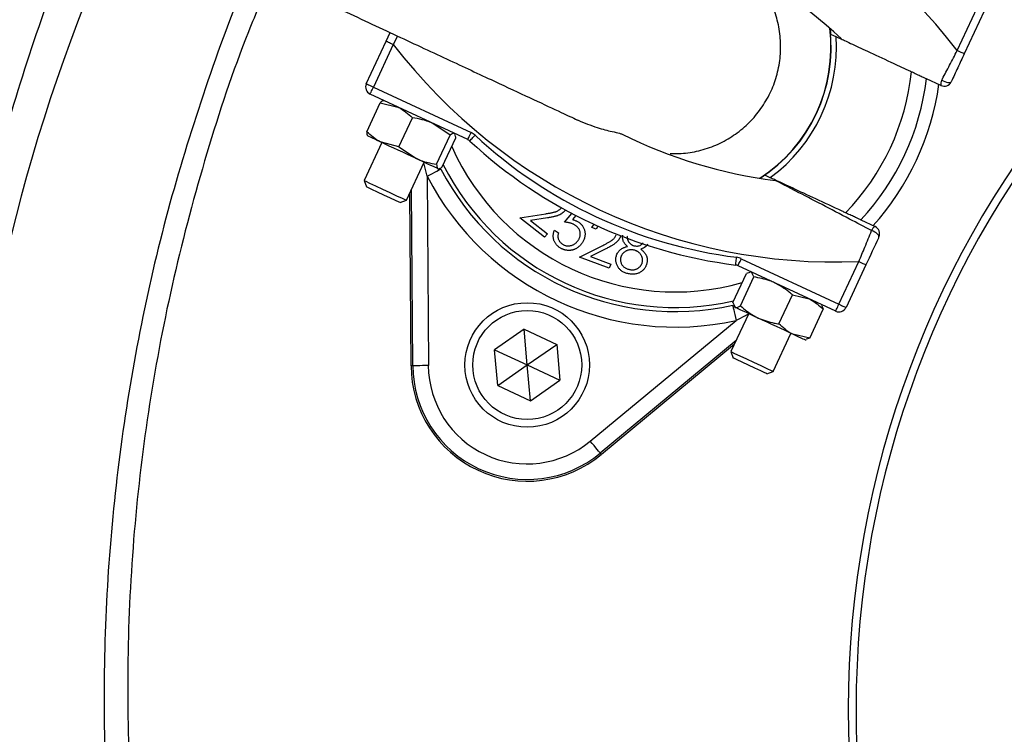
# Model space of a CAD drawing. Header units: millimetres. Extents: x 2363 to 4557, y 1092 to 5762.
# Tile 14 of 26: x 2820 to 3073, y 4705 to 4889. Entities that reach past the tile are written whole.
import ezdxf

# ---------------------------------------------------------------- set-up
doc = ezdxf.new("R2010")
doc.units = ezdxf.units.MM
doc.header["$LTSCALE"] = 2

msp = doc.modelspace()

# ---------------------------------------------------------------- linework, layer by layer
at = {"color": 7, "linetype": 'Continuous', "lineweight": 25}
for p, q in [((3060.76, 4881.08), (3065.87, 4892.04)), ((3067.69, 4891.2), (3062.57, 4880.23)), ((2914.04, 4883.51), (2915.06, 4885.68)), ((3028.08, 4886.74), (3028.23, 4885.32)), ((2908.93, 4872.54), (2914.04, 4883.51)), ((2915.85, 4882.66), (2910.74, 4871.7)), ((3056.58, 4872.1), (3052.88, 4873.83)), ((2910.74, 4871.7), (2935.83, 4860)), ((2934.99, 4858.19), (2909.9, 4869.89)), ((2913.52, 4868.19), (2913.41, 4868.19)), ((2909.05, 4860.23), (2912.52, 4867.68)), ((2912.52, 4867.68), (2917.03, 4866.56)), ((2917.31, 4856.38), (2920.79, 4863.82)), ((2930.47, 4859.3), (2926.01, 4862.37)), ((2909.23, 4859.22), (2909.29, 4859.13)), ((2927, 4851.86), (2930.47, 4859.3)), ((2928.42, 4851.2), (2931.9, 4858.64)), ((2931.74, 4859.61), (2931.65, 4859.74)), ((2912.92, 4857.44), (2908.37, 4847.68)), ((2917.31, 4856.38), (2912.8, 4857.5)), ((2917.31, 4856.38), (2921.78, 4853.31)), ((2919.24, 4842.61), (2923.8, 4852.37)), ((2927.42, 4850.68), (2927.58, 4850.69)), ((2908.37, 4847.68), (2908.96, 4846.05)), ((2924.55, 4848.78), (2924.87, 4800.14)), ((3011.32, 4849.07), (3010.14, 4848.27)), ((2908.96, 4846.05), (2908.96, 4846.05)), ((2920.87, 4800.11), (2920.57, 4845.46)), ((2917.61, 4842.01), (2919.24, 4842.61)), ((2920.41, 4800.11), (2920.12, 4844.5)), ((2948.39, 4838.13), (2955.02, 4839.16)), ((2954.74, 4833.1), (2948.39, 4838.13)), ((2955.46, 4838.09), (2951.14, 4837.42)), ((2951.14, 4837.42), (2955.46, 4834)), ((2959.86, 4837.02), (2961.74, 4839.25)), ((2962.76, 4838.72), (2961.87, 4837.65)), ((3035.98, 4837.57), (3039.67, 4835.85)), ((2957.25, 4834.9), (2958.32, 4834.29)), ((2966.87, 4835.6), (2967.45, 4836.5)), ((2967.95, 4835.2), (2966.87, 4835.6)), ((2968.43, 4836), (2967.95, 4835.2)), ((2955.46, 4834), (2954.74, 4833.1)), ((2963.73, 4828), (2969.74, 4831.02)), ((2970.49, 4830.14), (2966.57, 4828.17)), ((2971.34, 4825.15), (2963.73, 4828)), ((2966.57, 4828.17), (2971.75, 4826.23)), ((3005.28, 4827.61), (3030.37, 4815.91)), ((2971.75, 4826.23), (2971.34, 4825.15)), ((3029.53, 4814.1), (3004.44, 4825.8)), ((3030.37, 4815.91), (3035.49, 4826.88)), ((3037.3, 4826.03), (3032.19, 4815.07)), ((3003.11, 4816.37), (3006.58, 4823.81)), ((3005.06, 4815.46), (3008.53, 4822.91)), ((3007.51, 4824.09), (3006.58, 4823.81)), ((3007.78, 4824.24), (3007.5, 4824.22)), ((3008.53, 4822.91), (3007.93, 4824.17)), ((3014.94, 4810.85), (3018.41, 4818.3)), ((3018.41, 4818.3), (3022.75, 4817.26)), ((3003.11, 4816.37), (3003.71, 4815.11)), ((3003.38, 4815.42), (3003.55, 4815.18)), ((3022.87, 4807.16), (3026.34, 4814.6)), ((3026.06, 4815.56), (3025.9, 4815.79)), ((3025.96, 4815.49), (3026.34, 4814.6)), ((3007.18, 4813.49), (3002.62, 4803.73)), ((2966.48, 4780.74), (3003.94, 4811.76)), ((2949.47, 4809.5), (2941.9, 4804.21)), ((2949.47, 4809.5), (2957.84, 4805.6)), ((2950.27, 4800.3), (2949.47, 4809.5)), ((3013.5, 4798.65), (3018.05, 4808.42)), ((3022.87, 4807.16), (3018.53, 4808.2)), ((3022.87, 4807.16), (3021.96, 4806.92)), ((2950.27, 4800.3), (2957.84, 4805.6)), ((2957.84, 4805.6), (2958.64, 4796.4)), ((3003.95, 4806.58), (2969.03, 4777.66)), ((3003.51, 4805.62), (2969.32, 4777.3)), ((3021.68, 4806.73), (3021.97, 4806.75)), ((2942.7, 4795), (2941.9, 4804.21)), ((2941.9, 4804.21), (2950.27, 4800.3)), ((3002.62, 4803.73), (3003.22, 4802.09)), ((2920.87, 4800.11), (2920.41, 4800.11)), ((2942.7, 4795), (2950.27, 4800.3)), ((2951.08, 4791.1), (2950.27, 4800.3)), ((2950.27, 4800.3), (2958.64, 4796.4)), ((3011.87, 4798.06), (3013.5, 4798.65)), ((2942.7, 4795), (2951.08, 4791.1)), ((2951.08, 4791.1), (2958.64, 4796.4)), ((2969.03, 4777.66), (2969.32, 4777.3))]:
    msp.add_line(p, q, dxfattribs=at)
at = {"color": 8, "linetype": 'Continuous', "lineweight": 25}
for p, q in [((2916.96, 4884.8), (2915.85, 4882.66)), ((2924.55, 4848.78), (2923.74, 4852.26))]:
    msp.add_line(p, q, dxfattribs=at)
at = {"color": 7, "linetype": 'Continuous', "lineweight": 25, "flags": 128}
for points in [[(2914.04, 4883.51), (2914.08, 4883.49), (2914.18, 4883.44), (2914.35, 4883.37), (2914.57, 4883.26), (2914.85, 4883.13), (2915.16, 4882.99), (2915.5, 4882.83), (2915.85, 4882.66)], [(3028.23, 4885.32), (3028.4, 4885.24), (3029.61, 4884.68)], [(3062.57, 4880.23), (3062.54, 4880.25), (3062.43, 4880.3), (3062.27, 4880.37), (3062.04, 4880.48), (3061.77, 4880.61), (3061.45, 4880.75), (3061.11, 4880.91), (3060.76, 4881.08)], [(3056.79, 4873.46), (3057.19, 4873.27), (3057.59, 4873.1), (3057.98, 4872.98), (3058.35, 4872.9), (3058.67, 4872.87), (3058.94, 4872.89), (3059.13, 4872.95), (3059.23, 4873.07)], [(2908.93, 4872.54), (2908.96, 4872.53), (2909.07, 4872.48), (2909.23, 4872.4), (2909.46, 4872.3), (2909.73, 4872.17), (2910.05, 4872.02), (2910.39, 4871.86), (2910.74, 4871.7)], [(2909.9, 4869.89), (2909.91, 4869.92), (2909.96, 4870.02), (2910.04, 4870.19), (2910.14, 4870.42), (2910.27, 4870.69), (2910.42, 4871), (2910.58, 4871.34), (2910.74, 4871.7)], [(2912.8, 4857.5), (2911.91, 4857.91), (2911.14, 4858.27), (2910.48, 4858.58), (2909.97, 4858.82), (2909.59, 4858.99), (2909.37, 4859.1), (2909.29, 4859.13)], [(2934.99, 4858.19), (2935, 4858.22), (2935.05, 4858.32), (2935.13, 4858.49), (2935.23, 4858.72), (2935.36, 4858.99), (2935.51, 4859.3), (2935.67, 4859.64), (2935.83, 4860)], [(2935.5, 4857.84), (2935.53, 4857.87), (2935.6, 4857.95), (2935.73, 4858.09), (2935.9, 4858.27), (2936.1, 4858.49), (2936.34, 4858.75), (2936.59, 4859.02), (2936.86, 4859.31)], [(2921.78, 4853.31), (2920.66, 4853.83), (2919.49, 4854.38), (2918.31, 4854.93), (2917.13, 4855.48), (2915.97, 4856.02), (2914.84, 4856.54), (2913.78, 4857.04), (2912.8, 4857.5)], [(2927.34, 4850.72), (2927.1, 4850.83), (2926.71, 4851.01), (2926.18, 4851.26), (2925.52, 4851.57), (2924.73, 4851.93), (2923.84, 4852.35), (2922.85, 4852.81), (2921.78, 4853.31)], [(2924.55, 4848.78), (2925.24, 4849.14), (2925.9, 4849.48), (2926.51, 4849.8), (2927.04, 4850.08), (2927.48, 4850.31), (2927.81, 4850.48), (2928.02, 4850.59), (2928.1, 4850.63)], [(2927.42, 4850.68), (2927.42, 4850.68), (2927.34, 4850.72)], [(2908.37, 4847.68), (2908.37, 4847.68), (2908.77, 4847.49), (2909.78, 4847.02), (2911.27, 4846.32), (2913.07, 4845.48), (2914.96, 4844.6), (2916.71, 4843.79), (2918.1, 4843.14), (2918.98, 4842.73), (2919.24, 4842.61)], [(3012.71, 4848.42), (3011.5, 4848.99), (3011.32, 4849.07)], [(2917.61, 4842.01), (2917.34, 4842.14), (2916.46, 4842.55), (2915.1, 4843.18), (2913.46, 4843.95), (2911.79, 4844.73), (2910.35, 4845.4), (2909.36, 4845.86), (2908.96, 4846.05)], [(3040.64, 4833.19), (3040.66, 4833.35), (3040.59, 4833.54), (3040.44, 4833.75), (3040.21, 4833.98), (3039.91, 4834.21), (3039.56, 4834.43), (3039.17, 4834.64), (3038.77, 4834.81)], [(3003.84, 4825.97), (3003.85, 4826.01), (3003.86, 4826.12), (3003.88, 4826.31), (3003.91, 4826.55), (3003.95, 4826.85), (3004, 4827.2), (3004.04, 4827.57), (3004.09, 4827.96)], [(3004.44, 4825.8), (3004.45, 4825.84), (3004.5, 4825.94), (3004.58, 4826.11), (3004.68, 4826.33), (3004.81, 4826.61), (3004.96, 4826.92), (3005.12, 4827.26), (3005.28, 4827.61)], [(3035.49, 4826.88), (3035.84, 4826.71), (3036.18, 4826.55), (3036.49, 4826.41), (3036.77, 4826.28), (3036.99, 4826.18), (3037.16, 4826.1), (3037.26, 4826.05), (3037.3, 4826.03)], [(3003.07, 4815.67), (3003.09, 4815.58), (3003.14, 4815.35), (3003.22, 4814.99), (3003.33, 4814.5), (3003.46, 4813.91), (3003.61, 4813.24), (3003.77, 4812.52), (3003.94, 4811.76)], [(3003.71, 4815.11), (3003.56, 4815.17), (3003.55, 4815.18)], [(3009.62, 4812.35), (3008.53, 4812.86), (3007.51, 4813.33), (3006.58, 4813.77), (3005.75, 4814.16), (3005.03, 4814.49), (3004.45, 4814.76), (3004.01, 4814.97), (3003.71, 4815.11)], [(3029.53, 4814.1), (3029.54, 4814.13), (3029.59, 4814.24), (3029.67, 4814.41), (3029.78, 4814.63), (3029.9, 4814.91), (3030.05, 4815.22), (3030.21, 4815.56), (3030.37, 4815.91)], [(3030.37, 4815.91), (3030.73, 4815.75), (3031.07, 4815.59), (3031.38, 4815.44), (3031.65, 4815.31), (3031.88, 4815.21), (3032.05, 4815.13), (3032.15, 4815.08), (3032.19, 4815.07)], [(3018.53, 4808.2), (3017.58, 4808.64), (3016.55, 4809.12), (3015.45, 4809.63), (3014.3, 4810.17), (3013.12, 4810.72), (3011.94, 4811.27), (3010.76, 4811.82), (3009.62, 4812.35)], [(3021.68, 4806.73), (3021.65, 4806.74), (3021.49, 4806.82), (3021.17, 4806.96), (3020.7, 4807.18), (3020.1, 4807.46), (3019.37, 4807.8), (3018.53, 4808.2)], [(3002.62, 4803.73), (3002.79, 4803.65), (3003.56, 4803.29), (3004.88, 4802.67), (3006.58, 4801.88), (3008.45, 4801.01), (3010.29, 4800.15), (3011.85, 4799.42), (3012.95, 4798.91), (3013.47, 4798.67), (3013.5, 4798.65)], [(3011.87, 4798.06), (3011.85, 4798.07), (3011.35, 4798.3), (3010.27, 4798.8), (3008.78, 4799.5), (3007.1, 4800.28), (3005.49, 4801.04), (3004.19, 4801.64), (3003.4, 4802.01), (3003.22, 4802.09)], [(2924.87, 4800.14), (2924.09, 4800.13), (2923.35, 4800.13), (2922.67, 4800.12), (2922.06, 4800.12), (2921.56, 4800.12), (2921.19, 4800.11), (2920.95, 4800.11), (2920.87, 4800.11)], [(2969.03, 4777.66), (2968.97, 4777.72), (2968.82, 4777.9), (2968.58, 4778.19), (2968.26, 4778.58), (2967.88, 4779.04), (2967.44, 4779.57), (2966.97, 4780.14), (2966.48, 4780.74)]]:
    msp.add_lwpolyline(points, dxfattribs=at)
at = {"color": 7, "linetype": 'Continuous', "lineweight": 25}
for centre, radius in [((3282.76, 4711.87), 720), ((3282.76, 4711.87), 715), ((2950.27, 4800.3), 16), ((2950.27, 4800.3), 14)]:
    msp.add_circle(centre, radius, dxfattribs=at)
for centre, radius, start, end in [((3282.76, 4711.87), 790, 92.51549, 281.40126), ((3282.76, 4711.87), 647.19, 1.68232, 178.31768), ((3282.76, 4711.87), 250, 99.2069, 180), ((3282.76, 4711.87), 248, 99.2818, 180), ((2947.17, 4793.66), 143.33, 37.5829, 92.4171), ((3263.3, 4725.07), 458.64, 155.2014, 196.8814), ((2947.17, 4793.66), 123.33, 47.1997, 66.3645), ((2988.31, 4881.87), 40, 302.9043, 7.0957), ((2988.31, 4881.87), 41.4, 306.1144, 3.8856), ((3029.44, 4970.08), 143.33, 217.5829, 272.4171), ((2988.31, 4881.87), 60.99, 315.8562, 354.1438), ((2988.31, 4881.87), 65.07, 317.0993, 352.9007), ((3058.27, 4872.53), 1.75, 147.6614, 193.955), ((3057.42, 4873.92), 2, 245, 335), ((2910.74, 4871.7), 2, 155, 245), ((2988.31, 4881.87), 68.42, 317.9236, 352.0712), ((2934.14, 4856.37), 2, 47.1997, 65), ((3019.3, 4948.33), 123.33, 227.1997, 262.8003), ((2934.14, 4856.37), 4, 47.1997, 65), ((3019.3, 4948.33), 121.33, 227.1997, 262.8003), ((3029.44, 4970.08), 123.33, 243.6355, 262.8003), ((2988.31, 4881.87), 67.83, 207.427, 282.573), ((2988.31, 4881.87), 71.83, 207.427, 282.573), ((3040.44, 4834.28), 1.75, 116.0451, 162.338), ((3038.83, 4834.04), 2, 335, 65), ((3003.59, 4823.99), 4, 65, 82.8003), ((3003.59, 4823.99), 2, 65, 82.8003), ((3030.37, 4815.91), 2, 245, 335), ((2950.27, 4800.3), 29.86, 180.3695, 309.6305), ((2950.27, 4800.3), 29.41, 180.3695, 309.6305), ((2950.27, 4800.3), 25.41, 180.3695, 309.6305), ((3282.76, 4711.87), 250, 180, 260.7931), ((3282.76, 4711.87), 248, 180, 260.7182)]:
    msp.add_arc(centre, radius, start, end, dxfattribs=at)
at = {"color": 8, "linetype": 'Continuous', "lineweight": 25}
for radius, start, end in [(40.07, 303.0133, 6.9867), (62.81, 203.8808, 285.8669), (66.81, 206.8106, 282.962)]:
    msp.add_arc((2988.31, 4881.87), radius, start, end, dxfattribs=at)
at = {"color": 7, "linetype": 'Continuous', "lineweight": 25}
for points, knots in [([(2674.99, 4201.69), (2619.69, 4253.42), (2571.96, 4313.12), (2523.74, 4395.48), (2450.52, 4530.9), (2415.75, 4682.91), (2418.16, 4833.33), (2425.41, 5006.32), (2482.4, 5172.94), (2571.51, 5305.08), (2660.86, 5436.97), (2781.78, 5544.21), (2930.75, 5621.29), (3016.14, 5663.95), (3106.83, 5694.72), (3192.11, 5712.4), (3432.21, 5761.67), (3681.57, 5735.41), (3941.95, 5622.23), (4114.42, 5533.02), (4252.49, 5393.31), (4357.26, 5215.03), (4476.19, 4978.82), (4517.09, 4713.47), (4493.17, 4502.76), (4467.68, 4283.52), (4381.43, 4075.85), (4250.44, 3894.71), (4187.02, 3807.4), (4115.77, 3728.15), (4027.78, 3665.26), (3961.36, 3618.1), (3893.94, 3575.73), (3831.81, 3534.43)], [0.0252628, 0.0252628, 0.0252628, 0.0252628, 0.0669602, 0.0669602, 0.077375, 0.1511711, 0.1511711, 0.159594, 0.2459512, 0.2459512, 0.2467078, 0.3330342, 0.3330342, 0.3384666, 0.3852732, 0.3852732, 0.3861269, 0.5194248, 0.5194248, 0.5419953, 0.6264312, 0.6264312, 0.6556654, 0.7722824, 0.7722824, 0.7734671, 0.8949333, 0.8960231, 0.8960231, 0.9540844, 0.9540844, 0.9568991, 1, 1, 1, 1]), ([(2674.99, 4201.69), (2674.79, 4201.91), (2674.41, 4202.37), (2673.82, 4203.08), (2673.2, 4203.81), (2672.57, 4204.56), (2671.91, 4205.34), (2671.24, 4206.15), (2670.54, 4206.98), (2669.83, 4207.83), (2669.1, 4208.72), (2668.35, 4209.62), (2667.57, 4210.56), (2666.78, 4211.52), (2665.97, 4212.5), (2665.14, 4213.51), (2664.29, 4214.55), (2663.43, 4215.61), (2662.54, 4216.7), (2661.63, 4217.82), (2660.71, 4218.96), (2659.77, 4220.13), (2658.81, 4221.32), (2657.84, 4222.55), (2656.84, 4223.8), (2655.83, 4225.07), (2654.8, 4226.37), (2653.75, 4227.7), (2652.69, 4229.06), (2651.61, 4230.45), (2650.51, 4231.86), (2649.4, 4233.3), (2648.27, 4234.77), (2647.12, 4236.26), (2645.96, 4237.78), (2644.79, 4239.34), (2641.59, 4243.57), (2636.24, 4250.78), (2628.67, 4261.33), (2620.76, 4272.75), (2610.99, 4287.39), (2599.38, 4305.75), (2586.02, 4328.41), (2572.4, 4353.46), (2559.89, 4378.66), (2548.52, 4403.78), (2538.24, 4428.56), (2528.24, 4455.23), (2516.34, 4490.93), (2503.89, 4536.16), (2493.76, 4586.34), (2487.25, 4633.53), (2483.63, 4677.12), (2482.41, 4721.72), (2483.74, 4767.26), (2487.15, 4806.04), (2491.36, 4837.76), (2495.38, 4862.2), (2500.16, 4886.55), (2505.7, 4910.8), (2512.01, 4934.93), (2519.08, 4958.91), (2526.91, 4982.72), (2535.52, 5006.35), (2547.13, 5035.37), (2562.4, 5069.24), (2582.08, 5107.27), (2602.86, 5142.69), (2625.43, 5177.11), (2650.83, 5211.88), (2676.89, 5243.52), (2701.6, 5270.72), (2722.92, 5292.44), (2744.01, 5312.4), (2764.76, 5330.69), (2785.07, 5347.42), (2804.85, 5362.68), (2828.54, 5379.85), (2856.41, 5398.44), (2888.73, 5417.83), (2918.71, 5433.99), (2946.51, 5447.57), (2971.23, 5458.6), (2993.44, 5467.62), (3011.2, 5474.3), (3026.87, 5479.85), (3044.52, 5485.71), (3068.33, 5492.94), (3099.35, 5501.2), (3125.26, 5506.89), (3143.46, 5510.33), (3151.49, 5511.76), (3159.52, 5513.11), (3167.56, 5514.37), (3175.6, 5515.56), (3183.64, 5516.66), (3191.69, 5517.67), (3199.73, 5518.6), (3207.78, 5519.45), (3215.82, 5520.22), (3223.86, 5520.91), (3231.87, 5521.53), (3239.88, 5522.07), (3245.22, 5522.38), (3247.88, 5522.53)], [0, 0, 0, 0, 0.000616, 0.001245, 0.001889, 0.002548, 0.003221, 0.003909, 0.004612, 0.005331, 0.006064, 0.006813, 0.007577, 0.008357, 0.009152, 0.009964, 0.010791, 0.011633, 0.012492, 0.013367, 0.014258, 0.015165, 0.016088, 0.017028, 0.017983, 0.018956, 0.019944, 0.020949, 0.02197, 0.023008, 0.024062, 0.025133, 0.026221, 0.027325, 0.028445, 0.029583, 0.030737, 0.037726, 0.045201, 0.053164, 0.061618, 0.075294, 0.090162, 0.106227, 0.123496, 0.137609, 0.152655, 0.168616, 0.18548, 0.215851, 0.247294, 0.271225, 0.295616, 0.320483, 0.345852, 0.371755, 0.385527, 0.399321, 0.413141, 0.42699, 0.44087, 0.454786, 0.46874, 0.482734, 0.496773, 0.520922, 0.544729, 0.568217, 0.589431, 0.613381, 0.640039, 0.657756, 0.674672, 0.690806, 0.706177, 0.720798, 0.734684, 0.747847, 0.76958, 0.790516, 0.810679, 0.826359, 0.842085, 0.855791, 0.866328, 0.873719, 0.883497, 0.897337, 0.915192, 0.937004, 0.94154, 0.946071, 0.950596, 0.955117, 0.959633, 0.964144, 0.968651, 0.973153, 0.97765, 0.982141, 0.986621, 0.991091, 0.99555, 1, 1, 1, 1]), ([(3248.08, 5501.11), (3246.75, 5501.05), (3244.06, 5500.93), (3239.99, 5500.72), (3235.85, 5500.49), (3231.63, 5500.23), (3227.35, 5499.94), (3222.99, 5499.63), (3218.57, 5499.28), (3214.07, 5498.91), (3209.51, 5498.5), (3204.88, 5498.06), (3200.17, 5497.58), (3195.4, 5497.07), (3190.56, 5496.51), (3185.65, 5495.93), (3180.67, 5495.3), (3175.63, 5494.63), (3170.52, 5493.91), (3165.34, 5493.16), (3160.09, 5492.35), (3154.78, 5491.5), (3149.41, 5490.61), (3143.97, 5489.66), (3128.33, 5486.82), (3104.56, 5481.85), (3074.79, 5474.29), (3050.93, 5467.33), (3018.44, 5456.86), (2976.62, 5441.09), (2925.38, 5417.38), (2877.76, 5391.16), (2829.65, 5360.27), (2781.4, 5323.99), (2733.63, 5281.56), (2690.11, 5236.18), (2655.63, 5194.04), (2628.68, 5156.48), (2607.89, 5124.31), (2588.81, 5091.41), (2571.45, 5057.86), (2552.18, 5015.88), (2532.57, 4964.76), (2514.37, 4902.98), (2501.51, 4840.99), (2494.64, 4786.17), (2491.79, 4740.35), (2491.28, 4701.79), (2492.61, 4663.88), (2495.69, 4626.71), (2501.28, 4583.68), (2510.4, 4535.67), (2522.24, 4490.56), (2533.62, 4455), (2543.24, 4428.33), (2553.15, 4403.58), (2564.17, 4378.44), (2576.34, 4353.15), (2589.62, 4327.96), (2602.65, 4305.19), (2613.99, 4286.72), (2623.54, 4271.98), (2631.3, 4260.44), (2638.72, 4249.8), (2644.25, 4242.13), (2647.95, 4237.09), (2649.95, 4234.39), (2651.9, 4231.78), (2653.8, 4229.25), (2655.65, 4226.82), (2657.45, 4224.46), (2659.2, 4222.2), (2660.89, 4220.01), (2662.53, 4217.91), (2664.11, 4215.89), (2665.64, 4213.96), (2667.11, 4212.1), (2668.53, 4210.33), (2669.88, 4208.64), (2671.18, 4207.03), (2672.42, 4205.5), (2673.59, 4204.04), (2674.71, 4202.67), (2675.77, 4201.37), (2676.44, 4200.55), (2676.77, 4200.15)], [0, 0, 0, 0, 0.002252, 0.004546, 0.00688, 0.009254, 0.011669, 0.014125, 0.016622, 0.019159, 0.021737, 0.024355, 0.027015, 0.029715, 0.032455, 0.035236, 0.038058, 0.040921, 0.043824, 0.046768, 0.049753, 0.052778, 0.055845, 0.058951, 0.062099, 0.082654, 0.099924, 0.113908, 0.124606, 0.157516, 0.189255, 0.219823, 0.249219, 0.285699, 0.321621, 0.356985, 0.39179, 0.413492, 0.435053, 0.456471, 0.477746, 0.49888, 0.534542, 0.570227, 0.607711, 0.64155, 0.663673, 0.685452, 0.706885, 0.727975, 0.748721, 0.780544, 0.810965, 0.828035, 0.844156, 0.859327, 0.873549, 0.891096, 0.907414, 0.922507, 0.936383, 0.945022, 0.953164, 0.960811, 0.96797, 0.970043, 0.972064, 0.974034, 0.975953, 0.977821, 0.979638, 0.981405, 0.983122, 0.984789, 0.986407, 0.987976, 0.989497, 0.99097, 0.992396, 0.993775, 0.995108, 0.996396, 0.99764, 0.998841, 1, 1, 1, 1]), ([(3160.76, 4206.92), (3150.83, 4209.51), (3130.98, 4214.69), (3101.85, 4224.68), (3072.01, 4236.78), (3041.73, 4251.44), (3011.23, 4268.83), (2981.92, 4288.25), (2954.01, 4309.54), (2927.64, 4332.64), (2902.93, 4357.5), (2879.92, 4384), (2858.71, 4412.01), (2839.42, 4441.34), (2822.19, 4471.84), (2807.11, 4503.44), (2794.18, 4536.02), (2783.43, 4569.42), (2774.93, 4603.43), (2768.75, 4637.9), (2764.97, 4672.73), (2763.54, 4707.82), (2764.45, 4742.96), (2767.71, 4777.92), (2773.38, 4812.97), (2781.62, 4847.96), (2792.42, 4882.78), (2805.67, 4916.78), (2821.05, 4949.84), (2833.21, 4970.85), (2839.27, 4981.33)], [0, 0, 0, 0, 0.031534, 0.063096, 0.09463, 0.130502, 0.166497, 0.202533, 0.238529, 0.274401, 0.310261, 0.346243, 0.382267, 0.41825, 0.45411, 0.489924, 0.525861, 0.561838, 0.597773, 0.633587, 0.669463, 0.705462, 0.741503, 0.777501, 0.813377, 0.85061, 0.887979, 0.925396, 0.962767, 1, 1, 1, 1]), ([(2838.09, 4921.57), (2838.01, 4921.39), (2833.6, 4911.95), (2826.46, 4892.62), (2816.86, 4863.68), (2808.95, 4832.91), (2802.85, 4800.42), (2798.92, 4766.24), (2797.37, 4731.84), (2798.23, 4697.45), (2801.49, 4663.38), (2807.16, 4629.73), (2815.15, 4596.59), (2825.38, 4563.99), (2838, 4532.24), (2848.72, 4508.7), (2855.92, 4496.18), (2857.44, 4493.54)], [0, 0, 0, 0, 0.0013731, 0.0701585, 0.1388803, 0.2074191, 0.2848618, 0.3625748, 0.4403799, 0.5180937, 0.5955371, 0.6721575, 0.7490421, 0.826012, 0.902888, 0.9795009, 1, 1, 1, 1]), ([(2834.74, 4923.14), (2840.73, 4920.35), (2852.6, 4914.81), (2870.07, 4906.66), (2886.9, 4898.82), (2902.89, 4891.36), (2917.8, 4884.41), (2931.35, 4878.09), (2942.82, 4872.74), (2952.07, 4868.42), (2958.83, 4865.27), (2961.88, 4863.85), (2963.21, 4863.23)], [0, 0, 0, 0, 0.113512, 0.2252, 0.335104, 0.443266, 0.549588, 0.654173, 0.757141, 0.845616, 0.932496, 1, 1, 1, 1]), ([(2879.5, 4902.26), (2879.24, 4901.69), (2874.64, 4891.7), (2867.44, 4871.57), (2858.02, 4841.69), (2850.78, 4810.87), (2845.49, 4779.33), (2842.29, 4747.46), (2841.18, 4715.5), (2842.21, 4684.24), (2845.06, 4653.79), (2848.48, 4634.15), (2850.18, 4624.33)], [0, 0, 0, 0, 0.006646, 0.116362, 0.225725, 0.338163, 0.450973, 0.563911, 0.676725, 0.789166, 0.894583, 1, 1, 1, 1]), ([(2884.56, 4899.9), (2882.55, 4895.26), (2876.15, 4880.52), (2867.67, 4854.76), (2859.09, 4822.84), (2852.88, 4790.35), (2848.93, 4757.5), (2847.28, 4724.48), (2847.96, 4691.38), (2850.8, 4658.33), (2854.65, 4636.52), (2856.58, 4625.6)], [0, 0, 0, 0, 0.054277, 0.172209, 0.290262, 0.408486, 0.526458, 0.644757, 0.762646, 0.881135, 1, 1, 1, 1]), ([(2986.98, 4854.6), (2988.5, 4854.61), (2991.56, 4854.65), (2996.09, 4855.69), (3000.38, 4857.42), (3004.36, 4859.89), (3007.84, 4862.95), (3010.78, 4866.59), (3013.04, 4870.63), (3014.61, 4875.03), (3015.41, 4879.6), (3015.43, 4884.27), (3014.68, 4888.84), (3013.14, 4893.25), (3011.07, 4897.15), (3009.22, 4899.34), (3008.38, 4900.33)], [0, 0, 0, 0, 0.071324, 0.1427, 0.216148, 0.287487, 0.360898, 0.432199, 0.50557, 0.576847, 0.650192, 0.72147, 0.794814, 0.866116, 0.939485, 1, 1, 1, 1]), ([(3029.61, 4884.68), (3029.61, 4884.68), (3029.65, 4884.66), (3030.39, 4884.31), (3033.25, 4882.98), (3037.73, 4880.89), (3042.98, 4878.44), (3046.93, 4876.6), (3048.7, 4875.78), (3048.98, 4875.65)], [0, 0, 0, 0, 0.00301, 0.191338, 0.379874, 0.586726, 0.815647, 0.971347, 1, 1, 1, 1]), ([(3056.79, 4873.46), (3056.85, 4873.57), (3057.5, 4874.82), (3058.82, 4877.34), (3060.11, 4879.82), (3060.76, 4881.08)], [0, 0, 0, 0, 0.04386, 0.514837, 1, 1, 1, 1]), ([(3062.57, 4880.23), (3062.01, 4879.03), (3060.87, 4876.59), (3059.79, 4874.25), (3059.23, 4873.07)], [0, 0, 0, 0, 0.492256, 1, 1, 1, 1]), ([(3048.98, 4875.65), (3049.21, 4875.54), (3049.89, 4875.22), (3050.98, 4874.71), (3052.04, 4874.22), (3052.63, 4873.94), (3052.85, 4873.84), (3052.87, 4873.83), (3052.88, 4873.83)], [0, 0, 0, 0, 0.1181494, 0.3512581, 0.578976, 0.7958109, 0.9236182, 1, 1, 1, 1]), ([(2913.41, 4868.18), (2913.41, 4868.18), (2913.2, 4868.22), (2912.86, 4867.94), (2912.52, 4867.68)], [0, 0, 0, 0, 0.013111, 1, 1, 1, 1]), ([(2917.03, 4866.56), (2917.13, 4866.51), (2918.52, 4865.85), (2919.69, 4864.8), (2920.79, 4863.82)], [0, 0, 0, 0, 0.070197, 1, 1, 1, 1]), ([(2926.01, 4862.37), (2925.89, 4862.42), (2924.25, 4863.18), (2922.45, 4863.51), (2920.79, 4863.82)], [0, 0, 0, 0, 0.070194, 1, 1, 1, 1]), ([(2963.22, 4863.24), (2964.92, 4862.53), (2968.09, 4861.22), (2971.8, 4860.34), (2973.95, 4859.85), (2974.46, 4859.66), (2974.67, 4859.58)], [0, 0, 0, 0, 0.355523, 0.659232, 0.862015, 1, 1, 1, 1]), ([(2912.8, 4857.5), (2912.7, 4857.54), (2911.31, 4858.21), (2910.14, 4859.26), (2909.05, 4860.23)], [0, 0, 0, 0, 0.070197, 1, 1, 1, 1]), ([(2909.05, 4860.23), (2909.06, 4859.8), (2909.07, 4859.36), (2909.23, 4859.22), (2909.23, 4859.22)], [0, 0, 0, 0, 0.986888, 1, 1, 1, 1]), ([(2931.56, 4859.78), (2931.5, 4859.8), (2931.24, 4859.87), (2930.8, 4859.55), (2930.47, 4859.3)], [0, 0, 0, 0, 0.244378, 1, 1, 1, 1]), ([(2931.9, 4858.64), (2931.89, 4858.78), (2931.89, 4859.23), (2931.75, 4859.42), (2931.66, 4859.55)], [0, 0, 0, 0, 0.296704, 1, 1, 1, 1]), ([(2921.78, 4853.31), (2921.9, 4853.26), (2923.54, 4852.5), (2925.33, 4852.17), (2927, 4851.86)], [0, 0, 0, 0, 0.0701971, 1, 1, 1, 1]), ([(2927, 4851.86), (2927.03, 4851.45), (2927.06, 4850.91), (2927.28, 4850.76), (2927.34, 4850.72)], [0, 0, 0, 0, 0.755622, 1, 1, 1, 1]), ([(2927.34, 4850.72), (2927.57, 4850.73), (2927.87, 4850.74), (2928.32, 4851.11), (2928.42, 4851.2)], [0, 0, 0, 0, 0.77311, 1, 1, 1, 1]), ([(3032.07, 4839.4), (3031.78, 4839.53), (3029.18, 4840.74), (3024.28, 4843.03), (3019.32, 4845.34), (3016.18, 4846.81), (3014.39, 4847.64), (3013.21, 4848.19), (3012.77, 4848.39), (3012.72, 4848.42), (3012.71, 4848.42)], [0, 0, 0, 0, 0.030042, 0.270726, 0.51142, 0.629011, 0.750634, 0.858078, 0.969501, 1, 1, 1, 1]), ([(3038.77, 4834.81), (3036.87, 4835.81), (3032.51, 4838.11), (3025.9, 4841.56), (3019.91, 4844.67), (3016.03, 4846.67), (3014.25, 4847.59), (3014.07, 4847.68), (3013.98, 4847.72)], [0, 0, 0, 0, 0.188572, 0.431983, 0.6811, 0.843197, 0.930543, 1, 1, 1, 1]), ([(2955.02, 4839.16), (2955.19, 4839.18), (2955.5, 4839.23), (2955.94, 4839.3), (2956.34, 4839.38), (2956.71, 4839.45), (2957.04, 4839.53), (2957.33, 4839.6), (2957.58, 4839.68), (2957.86, 4839.78), (2958.18, 4839.92), (2958.51, 4840.14), (2958.82, 4840.39), (2958.99, 4840.59), (2959.07, 4840.69)], [0, 0, 0, 0, 0.110122, 0.2117, 0.304138, 0.388968, 0.464936, 0.532281, 0.591347, 0.642291, 0.733772, 0.823177, 0.910911, 1, 1, 1, 1]), ([(2960, 4839.98), (2959.89, 4839.86), (2959.67, 4839.61), (2959.3, 4839.28), (2958.88, 4839.01), (2958.5, 4838.82), (2958.17, 4838.69), (2957.89, 4838.6), (2957.57, 4838.51), (2957.21, 4838.42), (2956.82, 4838.33), (2956.4, 4838.25), (2955.94, 4838.16), (2955.62, 4838.11), (2955.46, 4838.09)], [0, 0, 0, 0, 0.099146, 0.196603, 0.293904, 0.392846, 0.446082, 0.505724, 0.571551, 0.644012, 0.723098, 0.808656, 0.90091, 1, 1, 1, 1]), ([(2961.87, 4837.65), (2961.99, 4837.62), (2962.24, 4837.56), (2962.59, 4837.44), (2962.91, 4837.31), (2963.11, 4837.21), (2963.2, 4837.16)], [0, 0, 0, 0, 0.275034, 0.532175, 0.774558, 1, 1, 1, 1]), ([(3035.97, 4837.58), (3035.96, 4837.58), (3035.93, 4837.59), (3035.62, 4837.74), (3034.88, 4838.09), (3033.84, 4838.57), (3032.85, 4839.03), (3032.25, 4839.31), (3032.07, 4839.4)], [0, 0, 0, 0, 0.076375, 0.279466, 0.482355, 0.690782, 0.909634, 1, 1, 1, 1]), ([(2958.85, 4830.32), (2958.75, 4830.38), (2958.55, 4830.5), (2958.27, 4830.7), (2958.02, 4830.92), (2957.79, 4831.17), (2957.59, 4831.42), (2957.42, 4831.7), (2957.27, 4831.99), (2957.15, 4832.3), (2957.05, 4832.62), (2956.99, 4832.94), (2956.96, 4833.26), (2956.96, 4833.59), (2956.98, 4833.91), (2957.04, 4834.24), (2957.13, 4834.57), (2957.21, 4834.79), (2957.25, 4834.9)], [0, 0, 0, 0, 0.06715, 0.132036, 0.194943, 0.256632, 0.317916, 0.378555, 0.439872, 0.502045, 0.563996, 0.625305, 0.685756, 0.746646, 0.807686, 0.870229, 0.933888, 1, 1, 1, 1]), ([(2962.41, 4836.32), (2962.33, 4836.36), (2962.17, 4836.45), (2961.9, 4836.56), (2961.62, 4836.67), (2961.31, 4836.76), (2960.98, 4836.84), (2960.63, 4836.91), (2960.25, 4836.98), (2959.99, 4837.01), (2959.86, 4837.02)], [0, 0, 0, 0, 0.102226, 0.209809, 0.324118, 0.444645, 0.572618, 0.707428, 0.849949, 1, 1, 1, 1]), ([(2963.51, 4832.56), (2963.56, 4832.65), (2963.65, 4832.82), (2963.76, 4833.09), (2963.84, 4833.35), (2963.89, 4833.61), (2963.91, 4833.88), (2963.91, 4834.14), (2963.88, 4834.4), (2963.82, 4834.66), (2963.73, 4834.91), (2963.62, 4835.15), (2963.48, 4835.38), (2963.32, 4835.59), (2963.13, 4835.79), (2962.91, 4835.98), (2962.67, 4836.16), (2962.5, 4836.27), (2962.41, 4836.32)], [0, 0, 0, 0, 0.067152, 0.131604, 0.193861, 0.254588, 0.31429, 0.373088, 0.43259, 0.492825, 0.553396, 0.613043, 0.67311, 0.734111, 0.797016, 0.861756, 0.929156, 1, 1, 1, 1]), ([(2963.2, 4837.16), (2963.32, 4837.09), (2963.54, 4836.96), (2963.85, 4836.72), (2964.13, 4836.47), (2964.37, 4836.19), (2964.58, 4835.89), (2964.76, 4835.57), (2964.9, 4835.23), (2965.02, 4834.88), (2965.09, 4834.51), (2965.14, 4834.14), (2965.13, 4833.77), (2965.1, 4833.39), (2965.02, 4833.02), (2964.9, 4832.65), (2964.75, 4832.28), (2964.62, 4832.04), (2964.55, 4831.91)], [0, 0, 0, 0, 0.065821, 0.129436, 0.190931, 0.251407, 0.311185, 0.370756, 0.431335, 0.493271, 0.555525, 0.61665, 0.677776, 0.73902, 0.801265, 0.865223, 0.931038, 1, 1, 1, 1]), ([(2958.32, 4834.29), (2958.29, 4834.19), (2958.22, 4833.98), (2958.17, 4833.66), (2958.15, 4833.37), (2958.17, 4833.09), (2958.22, 4832.82), (2958.31, 4832.55), (2958.44, 4832.29), (2958.59, 4832.04), (2958.78, 4831.81), (2958.98, 4831.59), (2959.21, 4831.41), (2959.38, 4831.3), (2959.47, 4831.25)], [0, 0, 0, 0, 0.096103, 0.18433, 0.267348, 0.345575, 0.422524, 0.500141, 0.580973, 0.664203, 0.748725, 0.832763, 0.915892, 1, 1, 1, 1]), ([(2959.47, 4831.25), (2959.55, 4831.2), (2959.72, 4831.11), (2959.99, 4831.02), (2960.26, 4830.94), (2960.53, 4830.9), (2960.81, 4830.89), (2961.1, 4830.91), (2961.38, 4830.95), (2961.67, 4831.03), (2961.96, 4831.13), (2962.23, 4831.26), (2962.49, 4831.41), (2962.72, 4831.59), (2962.95, 4831.8), (2963.15, 4832.03), (2963.34, 4832.28), (2963.45, 4832.47), (2963.51, 4832.56)], [0, 0, 0, 0, 0.061489, 0.121089, 0.179373, 0.238046, 0.297001, 0.356546, 0.417966, 0.481826, 0.546113, 0.609258, 0.671803, 0.734514, 0.798275, 0.863511, 0.93045, 1, 1, 1, 1]), ([(2969.74, 4831.02), (2969.89, 4831.1), (2970.17, 4831.24), (2970.57, 4831.45), (2970.93, 4831.64), (2971.26, 4831.83), (2971.55, 4832), (2971.8, 4832.17), (2972.02, 4832.31), (2972.26, 4832.5), (2972.51, 4832.73), (2972.77, 4833.04), (2972.98, 4833.37), (2973.08, 4833.61), (2973.13, 4833.73)], [0, 0, 0, 0, 0.109993, 0.211749, 0.304753, 0.389135, 0.465081, 0.532808, 0.591903, 0.64287, 0.734439, 0.823259, 0.911418, 1, 1, 1, 1]), ([(2974.23, 4833.35), (2974.17, 4833.2), (2974.04, 4832.89), (2973.78, 4832.46), (2973.47, 4832.08), (2973.17, 4831.78), (2972.89, 4831.56), (2972.65, 4831.38), (2972.37, 4831.19), (2972.06, 4830.99), (2971.71, 4830.79), (2971.34, 4830.58), (2970.92, 4830.36), (2970.63, 4830.21), (2970.49, 4830.14)], [0, 0, 0, 0, 0.099154, 0.19648, 0.29358, 0.392511, 0.445759, 0.505193, 0.571573, 0.643678, 0.723148, 0.80845, 0.900946, 1, 1, 1, 1]), ([(2976.03, 4830.77), (2975.91, 4830.87), (2975.68, 4831.07), (2975.38, 4831.41), (2975.14, 4831.76), (2974.96, 4832.13), (2974.85, 4832.51), (2974.78, 4832.88), (2974.77, 4833.26), (2974.81, 4833.51), (2974.83, 4833.64)], [0, 0, 0, 0, 0.145639, 0.281566, 0.40981, 0.533815, 0.653159, 0.769076, 0.88384, 1, 1, 1, 1]), ([(2976.02, 4833.39), (2976, 4833.32), (2975.98, 4833.2), (2975.98, 4833), (2975.99, 4832.8), (2976.03, 4832.61), (2976.09, 4832.41), (2976.18, 4832.22), (2976.28, 4832.03), (2976.4, 4831.84), (2976.54, 4831.66), (2976.7, 4831.49), (2976.86, 4831.34), (2977.04, 4831.21), (2977.23, 4831.1), (2977.43, 4831.01), (2977.64, 4830.93), (2977.79, 4830.9), (2977.86, 4830.88)], [0, 0, 0, 0, 0.057009, 0.114174, 0.170694, 0.228474, 0.287517, 0.348588, 0.412664, 0.479397, 0.54712, 0.612861, 0.678062, 0.741584, 0.804993, 0.868788, 0.933593, 1, 1, 1, 1]), ([(3035.49, 4826.88), (3036, 4828.12), (3037.13, 4830.82), (3038.19, 4833.41), (3038.77, 4834.81)], [0, 0, 0, 0, 0.458117, 1, 1, 1, 1]), ([(3040.64, 4833.19), (3040.59, 4833.09), (3039.53, 4830.81), (3038.39, 4828.37), (3037.3, 4826.03)], [0, 0, 0, 0, 0.043991, 1, 1, 1, 1]), ([(2964.55, 4831.91), (2964.51, 4831.83), (2964.41, 4831.66), (2964.24, 4831.43), (2964.07, 4831.21), (2963.88, 4830.99), (2963.68, 4830.8), (2963.47, 4830.62), (2963.25, 4830.45), (2963.02, 4830.3), (2962.78, 4830.16), (2962.53, 4830.04), (2962.28, 4829.94), (2962.03, 4829.86), (2961.77, 4829.79), (2961.51, 4829.75), (2961.25, 4829.72), (2960.99, 4829.71), (2960.72, 4829.72), (2960.45, 4829.75), (2960.18, 4829.8), (2959.92, 4829.86), (2959.65, 4829.95), (2959.38, 4830.05), (2959.12, 4830.17), (2958.94, 4830.27), (2958.85, 4830.32)], [0, 0, 0, 0, 0.044096, 0.087462, 0.129912, 0.172219, 0.214077, 0.256092, 0.298082, 0.340217, 0.382043, 0.423014, 0.463525, 0.503259, 0.54321, 0.582721, 0.622367, 0.662555, 0.702664, 0.743345, 0.784214, 0.825572, 0.867594, 0.910449, 0.954655, 1, 1, 1, 1]), ([(2973.11, 4828.08), (2973.15, 4828.24), (2973.23, 4828.55), (2973.42, 4828.99), (2973.68, 4829.39), (2973.94, 4829.69), (2974.18, 4829.9), (2974.38, 4830.06), (2974.61, 4830.2), (2974.85, 4830.34), (2975.12, 4830.46), (2975.4, 4830.57), (2975.71, 4830.68), (2975.92, 4830.74), (2976.03, 4830.77)], [0, 0, 0, 0, 0.11577, 0.228305, 0.339529, 0.451949, 0.509769, 0.570311, 0.633213, 0.699473, 0.768797, 0.842337, 0.919085, 1, 1, 1, 1]), ([(2977.66, 4829.82), (2977.56, 4829.84), (2977.37, 4829.88), (2977.07, 4829.9), (2976.79, 4829.89), (2976.51, 4829.86), (2976.24, 4829.8), (2975.97, 4829.72), (2975.72, 4829.6), (2975.47, 4829.46), (2975.24, 4829.3), (2975.03, 4829.13), (2974.84, 4828.94), (2974.68, 4828.74), (2974.55, 4828.52), (2974.43, 4828.3), (2974.34, 4828.06), (2974.3, 4827.89), (2974.28, 4827.8)], [0, 0, 0, 0, 0.069081, 0.136047, 0.20094, 0.264386, 0.327924, 0.390928, 0.454836, 0.519816, 0.584385, 0.646842, 0.706995, 0.765785, 0.823461, 0.881745, 0.940171, 1, 1, 1, 1]), ([(2979.87, 4826.77), (2979.89, 4826.85), (2979.91, 4827.01), (2979.92, 4827.25), (2979.91, 4827.5), (2979.86, 4827.74), (2979.8, 4827.97), (2979.7, 4828.21), (2979.58, 4828.44), (2979.43, 4828.67), (2979.27, 4828.89), (2979.08, 4829.09), (2978.89, 4829.27), (2978.67, 4829.42), (2978.44, 4829.56), (2978.19, 4829.67), (2977.93, 4829.76), (2977.75, 4829.8), (2977.66, 4829.82)], [0, 0, 0, 0, 0.058882, 0.116762, 0.174514, 0.232381, 0.291186, 0.351921, 0.415186, 0.480716, 0.546942, 0.61178, 0.675572, 0.738287, 0.801978, 0.866507, 0.931977, 1, 1, 1, 1]), ([(2977.86, 4830.88), (2978.18, 4830.86), (2978.81, 4830.81), (2979.62, 4831.16), (2979.96, 4831.56), (2980.09, 4831.72)], [0, 0, 0, 0, 0.377898, 0.755958, 1, 1, 1, 1]), ([(2981.25, 4831.29), (2981.09, 4831.08), (2980.63, 4830.49), (2979.92, 4830.23), (2979.46, 4830.06)], [0, 0, 0, 0, 0.360298, 1, 1, 1, 1]), ([(2979.46, 4830.06), (2979.55, 4830), (2979.72, 4829.86), (2979.95, 4829.65), (2980.16, 4829.44), (2980.35, 4829.23), (2980.52, 4829.02), (2980.66, 4828.81), (2980.78, 4828.59), (2980.89, 4828.38), (2980.97, 4828.16), (2981.03, 4827.94), (2981.08, 4827.72), (2981.11, 4827.49), (2981.12, 4827.26), (2981.11, 4827.03), (2981.09, 4826.79), (2981.06, 4826.63), (2981.05, 4826.55)], [0, 0, 0, 0, 0.080735, 0.156838, 0.229947, 0.299217, 0.36497, 0.428008, 0.487898, 0.545955, 0.602518, 0.658398, 0.714269, 0.769751, 0.825795, 0.882942, 0.940784, 1, 1, 1, 1]), ([(2976.33, 4823.72), (2976.17, 4823.76), (2975.87, 4823.83), (2975.43, 4823.97), (2975.04, 4824.14), (2974.68, 4824.34), (2974.36, 4824.57), (2974.07, 4824.83), (2973.82, 4825.12), (2973.61, 4825.43), (2973.44, 4825.76), (2973.29, 4826.09), (2973.17, 4826.42), (2973.1, 4826.75), (2973.05, 4827.08), (2973.03, 4827.42), (2973.05, 4827.75), (2973.09, 4827.97), (2973.11, 4828.08)], [0, 0, 0, 0, 0.07922, 0.15386, 0.224846, 0.292008, 0.357318, 0.420388, 0.482855, 0.545264, 0.606708, 0.666002, 0.723482, 0.779388, 0.834695, 0.889308, 0.944296, 1, 1, 1, 1]), ([(2974.28, 4827.8), (2974.26, 4827.69), (2974.23, 4827.48), (2974.23, 4827.16), (2974.29, 4826.83), (2974.38, 4826.51), (2974.51, 4826.2), (2974.69, 4825.92), (2974.91, 4825.66), (2975.18, 4825.43), (2975.47, 4825.22), (2975.81, 4825.05), (2976.17, 4824.92), (2976.43, 4824.86), (2976.57, 4824.82)], [0, 0, 0, 0, 0.077564, 0.154208, 0.231447, 0.311066, 0.39187, 0.471506, 0.55227, 0.635313, 0.721228, 0.810113, 0.90267, 1, 1, 1, 1]), ([(2976.57, 4824.82), (2976.67, 4824.81), (2976.88, 4824.77), (2977.18, 4824.74), (2977.47, 4824.74), (2977.75, 4824.77), (2978.02, 4824.83), (2978.28, 4824.91), (2978.52, 4825.02), (2978.76, 4825.16), (2978.97, 4825.31), (2979.17, 4825.48), (2979.34, 4825.67), (2979.5, 4825.86), (2979.62, 4826.07), (2979.73, 4826.29), (2979.82, 4826.52), (2979.85, 4826.69), (2979.87, 4826.77)], [0, 0, 0, 0, 0.074546, 0.144956, 0.213169, 0.27855, 0.342239, 0.404919, 0.467736, 0.530567, 0.592807, 0.653033, 0.711539, 0.769066, 0.826025, 0.88266, 0.940626, 1, 1, 1, 1]), ([(2981.05, 4826.55), (2981.02, 4826.44), (2980.97, 4826.23), (2980.86, 4825.91), (2980.73, 4825.61), (2980.57, 4825.33), (2980.39, 4825.06), (2980.17, 4824.8), (2979.94, 4824.56), (2979.76, 4824.42), (2979.67, 4824.35)], [0, 0, 0, 0, 0.128304, 0.253183, 0.376427, 0.499087, 0.621238, 0.744978, 0.871087, 1, 1, 1, 1]), ([(2979.67, 4824.35), (2979.56, 4824.27), (2979.34, 4824.1), (2978.97, 4823.92), (2978.58, 4823.77), (2978.17, 4823.67), (2977.73, 4823.61), (2977.28, 4823.6), (2976.81, 4823.63), (2976.49, 4823.69), (2976.33, 4823.72)], [0, 0, 0, 0, 0.118785, 0.236683, 0.354055, 0.473529, 0.596323, 0.724312, 0.85814, 1, 1, 1, 1]), ([(3013.85, 4821.41), (3013.44, 4821.59), (3011.74, 4822.33), (3009.91, 4822.66), (3008.53, 4822.91)], [0, 0, 0, 0, 0.244362, 1, 1, 1, 1]), ([(3018.41, 4818.3), (3018.1, 4818.58), (3016.71, 4819.8), (3015.1, 4820.71), (3013.85, 4821.41)], [0, 0, 0, 0, 0.2268969, 1, 1, 1, 1]), ([(3022.75, 4817.26), (3022.85, 4817.21), (3024.18, 4816.58), (3025.3, 4815.55), (3026.34, 4814.6)], [0, 0, 0, 0, 0.070219, 1, 1, 1, 1]), ([(3003.71, 4815.11), (3003.73, 4815.1), (3004.07, 4814.95), (3004.58, 4815.22), (3005.06, 4815.46)], [0, 0, 0, 0, 0.0701877, 1, 1, 1, 1]), ([(3005.06, 4815.46), (3006.14, 4814.56), (3007.57, 4813.37), (3009.22, 4812.55), (3009.62, 4812.35)], [0, 0, 0, 0, 0.7556378, 1, 1, 1, 1]), ([(3009.62, 4812.35), (3010.96, 4811.84), (3012.69, 4811.19), (3014.52, 4810.92), (3014.94, 4810.85)], [0, 0, 0, 0, 0.7731, 1, 1, 1, 1]), ([(3018.53, 4808.2), (3018.43, 4808.24), (3017.1, 4808.88), (3015.98, 4809.9), (3014.94, 4810.85)], [0, 0, 0, 0, 0.070194, 1, 1, 1, 1])]:
    msp.add_open_spline(points, degree=3, knots=knots, dxfattribs=at)
at = {"color": 8, "linetype": 'Continuous', "lineweight": 25}
for points, knots in [([(2825.78, 4935.31), (2822.15, 4927.82), (2813.3, 4909.6), (2801.87, 4879.48), (2791.19, 4845.37), (2783.13, 4811.03), (2777.56, 4776.66), (2774.37, 4742.36), (2773.48, 4707.9), (2774.88, 4673.48), (2778.59, 4639.31), (2784.65, 4605.5), (2792.99, 4572.14), (2803.53, 4539.38), (2816.22, 4507.42), (2831.02, 4476.43), (2847.92, 4446.51), (2866.84, 4417.75), (2887.65, 4390.28), (2910.22, 4364.28), (2934.46, 4339.9), (2960.33, 4317.26), (2987.71, 4296.37), (3016.45, 4277.34), (3046.37, 4260.28), (3075.98, 4245.95), (3105.04, 4234.16), (3133.29, 4224.44), (3152.55, 4219.38), (3162.18, 4216.85)], [0, 0, 0, 0, 0.027443, 0.066811, 0.106129, 0.145304, 0.183049, 0.220924, 0.258843, 0.296718, 0.334464, 0.372145, 0.409954, 0.447808, 0.485617, 0.523299, 0.561028, 0.598886, 0.636787, 0.674645, 0.712374, 0.750114, 0.787983, 0.825895, 0.863764, 0.901503, 0.934326, 0.967177, 1, 1, 1, 1]), ([(3007.11, 4813.36), (3006.78, 4813.17), (3005.74, 4812.61), (3004.67, 4812.1), (3003.94, 4811.76)], [0, 0, 0, 0, 0.32644, 1, 1, 1, 1])]:
    msp.add_open_spline(points, degree=3, knots=knots, dxfattribs=at)

doc.saveas('drawing.dxf')
